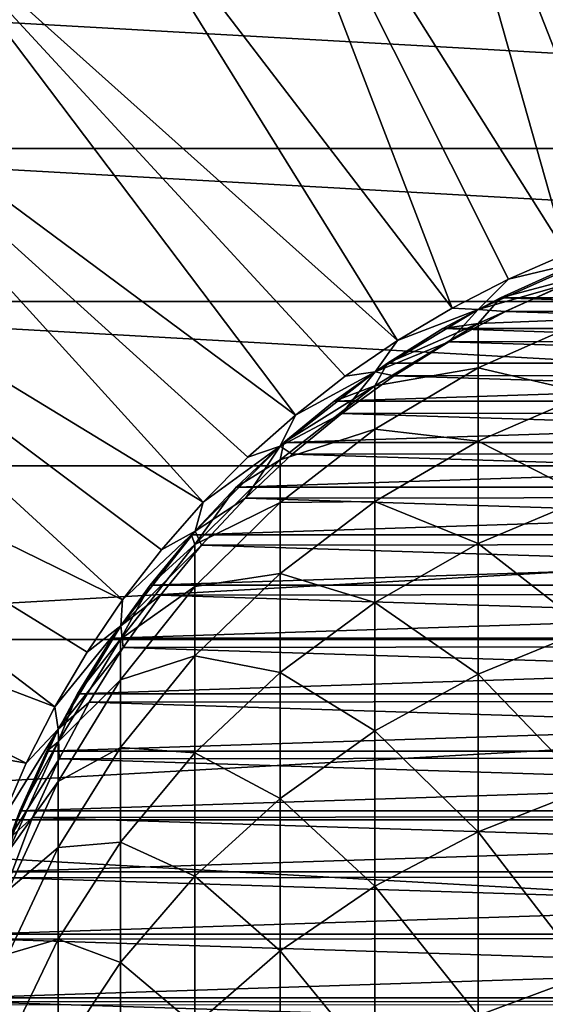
# Model space of a CAD drawing. Header units: metres. Extents: x -24 to 73, y -230 to 24.
# Tile 27 of 52: x -12.93 to -5.56, y 2.64 to 16.46. Entities that reach past the tile are written whole.
import ezdxf

# ---------------------------------------------------------------- set-up
doc = ezdxf.new("R2010")
doc.units = ezdxf.units.M
doc.layers.add('solid_SIDE_LEVER_10_541_032_SW0001', color=7, linetype='CONTINUOUS')

msp = doc.modelspace()

# ---------------------------------------------------------------- linework, layer by layer
at = {"layer": 'solid_SIDE_LEVER_10_541_032_SW0001'}
for points in [[(-3.577938, 13.7275, 115.621635), (-5.227604, 22.597237, 111.828827), (-7.719465, 21.871737, 111.828827)], [(-5.265671, 13.172646, 115.621635), (-7.719465, 21.871737, 111.828827), (-10.114671, 20.872383, 111.828827)], [(-4.430499, 13.476519, 115.621635), (-3.577938, 13.7275, 115.621635), (-7.719465, 21.871737, 111.828827)], [(-5.265671, 13.172646, 115.621635), (-4.430499, 13.476519, 115.621635), (-7.719465, 21.871737, 111.828827)], [(-6.870817, 12.411195, 115.621635), (-10.114671, 20.872383, 111.828827), (-12.383234, 19.611692, 111.828827)], [(-6.080176, 12.817073, 115.621635), (-5.265671, 13.172646, 115.621635), (-10.114671, 20.872383, 111.828827)], [(-6.870817, 12.411195, 115.621635), (-6.080176, 12.817073, 115.621635), (-10.114671, 20.872383, 111.828827)], [(-7.634492, 11.956606, 115.621635), (-12.383234, 19.611692, 111.828827), (-14.496749, 18.105448, 111.828827)], [(-7.634492, 11.956606, 115.621635), (-6.870817, 12.411195, 115.621635), (-12.383234, 19.611692, 111.828827)], [(-9.069071, 10.908613, 115.621635), (-14.496749, 18.105448, 111.828827), (-16.428753, 16.372509, 111.828827)], [(-8.368203, 11.455089, 115.621635), (-7.634492, 11.956606, 115.621635), (-14.496749, 18.105448, 111.828827)], [(-9.069071, 10.908613, 115.621635), (-8.368203, 11.455089, 115.621635), (-14.496749, 18.105448, 111.828827)], [(-18.37315, 14.65188), (-16.616762, 16.617258), (18.37318, 14.651843)], [(-16.616762, 16.617258), (16.616758, 16.617262), (18.37318, 14.651843)], [(-10.361411, 9.689532, 115.621635), (-16.428753, 16.372509, 111.828827), (-18.155056, 14.434572, 111.828827)], [(-9.734344, 10.319324, 115.621635), (-9.069071, 10.908613, 115.621635), (-16.428753, 16.372509, 111.828827)], [(-10.361411, 9.689532, 115.621635), (-9.734344, 10.319324, 115.621635), (-16.428753, 16.372509, 111.828827)], [(-19.898127, 12.502581), (-18.37315, 14.65188), (19.898153, 12.502538)], [(-18.37315, 14.65188), (18.37318, 14.651843), (19.898153, 12.502538)], [(-11.491246, 8.318483, 115.621635), (-18.155056, 14.434572, 111.828827), (-19.654045, 12.315904, 111.828827)], [(-10.947813, 9.021712, 115.621635), (-10.361411, 9.689532, 115.621635), (-18.155056, 14.434572, 111.828827)], [(-11.491246, 8.318483, 115.621635), (-10.947813, 9.021712, 115.621635), (-18.155056, 14.434572, 111.828827)], [(-4.963051, 13.086492, 115.680214), (-5.265671, 13.172646, 115.621635), (-6.080176, 12.817073, 115.621635)], [(-6.504268, 12.392846, 115.680214), (-5.298744, 12.740084, 115.699997), (-4.963051, 13.086492, 115.680214)], [(-6.504268, 12.392846, 115.680214), (-4.963051, 13.086492, 115.680214), (-6.080176, 12.817073, 115.621635)], [(-6.506124, 12.194192, 217.146072), (-4.964468, 12.885591, 217.204254), (-6.192042, 12.556218, 212.332611)], [(-4.964468, 12.258979, 222.124649), (-4.964468, 12.885591, 217.204254), (-6.506124, 12.194192, 217.146072)], [(-6.192042, 12.556218, 212.332611), (-5.357568, 12.934314, 212.332611), (-6.191995, 12.556242, 115.800003)], [(-4.964468, 12.885591, 217.204254), (-5.357568, 12.934314, 212.332611), (-6.192042, 12.556218, 212.332611)], [(6.192037, 12.556221, 115.800003), (-6.191995, 12.556242, 115.800003), (-5.357547, 12.934321, 115.800003)], [(-5.357568, 12.934314, 212.332611), (-5.357547, 12.934321, 115.800003), (-6.191995, 12.556242, 115.800003)], [(-6.504268, 12.392846, 115.680214), (-6.080176, 12.817073, 115.621635), (-6.870817, 12.411195, 115.621635)], [(-6.504268, 12.392846, 115.680214), (-6.120501, 12.36632, 115.699997), (-5.298744, 12.740084, 115.699997)], [(6.083756, 12.384438, 115.699997), (-5.298744, 12.740084, 115.699997), (-6.120501, 12.36632, 115.699997)], [(-21.172586, 10.196638), (-19.898127, 12.502581), (21.172615, 10.196578)], [(-19.898127, 12.502581), (19.898153, 12.502538), (21.172615, 10.196578)], [(7.00009, 12.124302, 115.800003), (-7.000056, 12.124321, 115.800003), (-6.191995, 12.556242, 115.800003)], [(-6.192042, 12.556218, 212.332611), (-6.191995, 12.556242, 115.800003), (-7.000056, 12.124321, 115.800003)], [(-7, 12.124355, 212.332611), (-6.192042, 12.556218, 212.332611), (-7.000056, 12.124321, 115.800003)], [(-6.506124, 12.194192, 217.146072), (-6.192042, 12.556218, 212.332611), (-7, 12.124355, 212.332611)], [(6.192037, 12.556221, 115.800003), (7.00009, 12.124302, 115.800003), (-6.191995, 12.556242, 115.800003)], [(-12.440854, 6.816967, 115.621635), (-19.654045, 12.315904, 111.828827), (-20.906948, 10.043031, 111.828827)], [(-11.989578, 7.582605, 115.621635), (-11.491246, 8.318483, 115.621635), (-19.654045, 12.315904, 111.828827)], [(-12.440854, 6.816967, 115.621635), (-11.989578, 7.582605, 115.621635), (-19.654045, 12.315904, 111.828827)], [(-7.950636, 11.518486, 115.680214), (-6.916126, 11.939581, 115.699997), (-6.504268, 12.392846, 115.680214)], [(-7.950636, 11.518486, 115.680214), (-6.504268, 12.392846, 115.680214), (-7.634492, 11.956606, 115.621635)], [(-6.504268, 12.392846, 115.680214), (-6.870817, 12.411195, 115.621635), (-7.634492, 11.956606, 115.621635)], [(-6.504268, 12.392846, 115.680214), (-6.916126, 11.939581, 115.699997), (-6.120501, 12.36632, 115.699997)], [(6.881114, 11.959794, 115.699997), (-6.120501, 12.36632, 115.699997), (-6.916126, 11.939581, 115.699997)], [(6.881114, 11.959794, 115.699997), (6.083756, 12.384438, 115.699997), (-6.120501, 12.36632, 115.699997)], [(-7.952907, 11.322662, 217.072723), (-6.506124, 12.194192, 217.146072), (-7.777983, 11.640574, 212.332611)], [(-6.506124, 11.575065, 222.00769), (-6.506124, 12.194192, 217.146072), (-7.952907, 11.322662, 217.072723)], [(-6.506124, 12.194192, 217.146072), (-7, 12.124355, 212.332611), (-7.777983, 11.640574, 212.332611)], [(-6.506124, 11.575065, 222.00769), (-4.964468, 12.258979, 222.124649), (-6.506124, 12.194192, 217.146072)], [(-4.964468, 11.2149, 226.973633), (-4.964468, 12.258979, 222.124649), (-6.506124, 11.575065, 222.00769)], [(-7.777983, 11.640574, 212.332611), (-7, 12.124355, 212.332611), (-7.777918, 11.640616, 115.800003)], [(-7, 12.124355, 212.332611), (-7.000056, 12.124321, 115.800003), (-7.777918, 11.640616, 115.800003)], [(7.777961, 11.640588, 115.800003), (-7.777918, 11.640616, 115.800003), (-7.000056, 12.124321, 115.800003)], [(7.00009, 12.124302, 115.800003), (7.777961, 11.640588, 115.800003), (-7.000056, 12.124321, 115.800003)], [(-7.950636, 11.518486, 115.680214), (-7.634492, 11.956606, 115.621635), (-8.368203, 11.455089, 115.621635)], [(-7.950636, 11.518486, 115.680214), (-7.682074, 11.46177, 115.699997), (-6.916126, 11.939581, 115.699997)], [(7.649069, 11.483822, 115.699997), (-6.916126, 11.939581, 115.699997), (-7.682074, 11.46177, 115.699997)], [(7.649069, 11.483822, 115.699997), (6.881114, 11.959794, 115.699997), (-6.916126, 11.939581, 115.699997)], [(7.777961, 11.640588, 115.800003), (-8.522706, 11.106912, 115.800003), (-7.777918, 11.640616, 115.800003)], [(-7.777983, 11.640574, 212.332611), (-7.777918, 11.640616, 115.800003), (-8.522706, 11.106912, 115.800003)], [(7.777961, 11.640588, 115.800003), (8.522753, 11.106876, 115.800003), (-8.522706, 11.106912, 115.800003)], [(-8.52266, 11.106947, 212.332611), (-7.777983, 11.640574, 212.332611), (-8.522706, 11.106912, 115.800003)], [(-7.952907, 11.322662, 217.072723), (-7.777983, 11.640574, 212.332611), (-8.52266, 11.106947, 212.332611)], [(-9.281068, 10.47616, 115.680214), (-8.415087, 10.934931, 115.699997), (-7.950636, 11.518486, 115.680214)], [(-9.281068, 10.47616, 115.680214), (-7.950636, 11.518486, 115.680214), (-9.069071, 10.908613, 115.621635)], [(-7.950636, 11.518486, 115.680214), (-8.368203, 11.455089, 115.621635), (-9.069071, 10.908613, 115.621635)], [(-7.950636, 11.518486, 115.680214), (-8.415087, 10.934931, 115.699997), (-7.682074, 11.46177, 115.699997)], [(-7.952907, 10.71297, 221.86026), (-6.506124, 11.575065, 222.00769), (-7.952907, 11.322662, 217.072723)], [(-6.506124, 10.543456, 226.798767), (-6.506124, 11.575065, 222.00769), (-7.952907, 10.71297, 221.86026)], [(8.384343, 10.958521, 115.699997), (7.649069, 11.483822, 115.699997), (-7.682074, 11.46177, 115.699997)], [(-6.506124, 10.543456, 226.798767), (-4.964468, 11.2149, 226.973633), (-6.506124, 11.575065, 222.00769)], [(8.384343, 10.958521, 115.699997), (-7.682074, 11.46177, 115.699997), (-8.415087, 10.934931, 115.699997)], [(-9.283717, 10.283712, 216.985291), (-7.952907, 11.322662, 217.072723), (-9.230842, 10.525757, 212.332611)], [(-7.952907, 10.71297, 221.86026), (-7.952907, 11.322662, 217.072723), (-9.283717, 10.283712, 216.985291)], [(-7.952907, 11.322662, 217.072723), (-8.52266, 11.106947, 212.332611), (-9.230842, 10.525757, 212.332611)], [(-4.964468, 9.760965, 231.715881), (-4.964468, 11.2149, 226.973633), (-6.506124, 10.543456, 226.798767)], [(-9.230842, 10.525757, 212.332611), (-8.52266, 11.106947, 212.332611), (-9.230824, 10.525771, 115.800003)], [(-8.52266, 11.106947, 212.332611), (-8.522706, 11.106912, 115.800003), (-9.230824, 10.525771, 115.800003)], [(8.522753, 11.106876, 115.800003), (-9.230824, 10.525771, 115.800003), (-8.522706, 11.106912, 115.800003)], [(8.522753, 11.106876, 115.800003), (9.230862, 10.525739, 115.800003), (-9.230824, 10.525771, 115.800003)], [(-9.281068, 10.47616, 115.680214), (-9.112104, 10.361272, 115.699997), (-8.415087, 10.934931, 115.699997)], [(9.083797, 10.386098, 115.699997), (-8.415087, 10.934931, 115.699997), (-9.112104, 10.361272, 115.699997)], [(9.083797, 10.386098, 115.699997), (8.384343, 10.958521, 115.699997), (-8.415087, 10.934931, 115.699997)], [(-9.281068, 10.47616, 115.680214), (-9.069071, 10.908613, 115.621635), (-9.734344, 10.319324, 115.621635)], [(-9.283717, 9.685266, 221.684509), (-7.952907, 10.71297, 221.86026), (-9.283717, 10.283712, 216.985291)], [(-7.952907, 9.697082, 226.578323), (-7.952907, 10.71297, 221.86026), (-9.283717, 9.685266, 221.684509)], [(-7.952907, 9.697082, 226.578323), (-6.506124, 10.543456, 226.798767), (-7.952907, 10.71297, 221.86026)], [(-9.899495, 9.899495, 212.332611), (-9.230842, 10.525757, 212.332611), (-9.89948, 9.899511, 115.800003)], [(-9.283717, 10.283712, 216.985291), (-9.230842, 10.525757, 212.332611), (-9.899495, 9.899495, 212.332611)], [(9.230862, 10.525739, 115.800003), (-9.89948, 9.899511, 115.800003), (-9.230824, 10.525771, 115.800003)], [(-9.230842, 10.525757, 212.332611), (-9.230824, 10.525771, 115.800003), (-9.89948, 9.899511, 115.800003)], [(9.230862, 10.525739, 115.800003), (9.89953, 9.899461, 115.800003), (-9.89948, 9.899511, 115.800003)], [(-6.506124, 9.106888, 231.484375), (-6.506124, 10.543456, 226.798767), (-7.952907, 9.697082, 226.578323)], [(-6.506124, 9.106888, 231.484375), (-4.964468, 9.760965, 231.715881), (-6.506124, 10.543456, 226.798767)], [(-10.47616, 9.281068, 115.680214), (-9.770132, 9.743252, 115.699997), (-9.281068, 10.47616, 115.680214)], [(-10.47616, 9.281068, 115.680214), (-9.281068, 10.47616, 115.680214), (-10.361411, 9.689532, 115.621635)], [(-9.281068, 10.47616, 115.680214), (-9.734344, 10.319324, 115.621635), (-10.361411, 9.689532, 115.621635)], [(-9.281068, 10.47616, 115.680214), (-9.770132, 9.743252, 115.699997), (-9.112104, 10.361272, 115.699997)], [(9.74431, 9.769076, 115.699997), (9.083797, 10.386098, 115.699997), (-9.112104, 10.361272, 115.699997)], [(-10.479151, 9.09249, 216.885025), (-9.283717, 10.283712, 216.985291), (-9.899495, 9.899495, 212.332611)], [(-9.283717, 9.685266, 221.684509), (-9.283717, 10.283712, 216.985291), (-10.479151, 9.09249, 216.885025)], [(9.74431, 9.769076, 115.699997), (-9.112104, 10.361272, 115.699997), (-9.770132, 9.743252, 115.699997)], [(-22.18128, 7.761502), (-21.172586, 10.196638), (21.172615, 10.196578)], [(-22.18128, 7.761502), (21.172615, 10.196578), (22.181313, 7.761408)], [(-12.843301, 6.024575, 115.621635), (-20.906948, 10.043031, 111.828827), (-21.898081, 7.644412, 111.828827)], [(-12.843301, 6.024575, 115.621635), (-12.440854, 6.816967, 115.621635), (-20.906948, 10.043031, 111.828827)], [(-10.525757, 9.230842, 212.332611), (-9.899495, 9.899495, 212.332611), (-10.525748, 9.230851, 115.800003)], [(-10.479151, 9.09249, 216.885025), (-9.899495, 9.899495, 212.332611), (-10.525757, 9.230842, 212.332611)], [(9.89953, 9.899461, 115.800003), (-10.525748, 9.230851, 115.800003), (-9.89948, 9.899511, 115.800003)], [(-9.899495, 9.899495, 212.332611), (-9.89948, 9.899511, 115.800003), (-10.525748, 9.230851, 115.800003)], [(9.89953, 9.899461, 115.800003), (10.525784, 9.230809, 115.800003), (-10.525748, 9.230851, 115.800003)], [(-10.47616, 9.281068, 115.680214), (-10.361411, 9.689532, 115.621635), (-10.947813, 9.021712, 115.621635)], [(-10.479151, 8.506939, 221.483002), (-9.283717, 9.685266, 221.684509), (-10.479151, 9.09249, 216.885025)], [(-9.283717, 8.688117, 226.315552), (-9.283717, 9.685266, 221.684509), (-10.479151, 8.506939, 221.483002)], [(-10.47616, 9.281068, 115.680214), (-10.38645, 9.083393, 115.699997), (-9.770132, 9.743252, 115.699997)], [(10.363073, 9.110054, 115.699997), (-9.770132, 9.743252, 115.699997), (-10.38645, 9.083393, 115.699997)], [(10.363073, 9.110054, 115.699997), (9.74431, 9.769076, 115.699997), (-9.770132, 9.743252, 115.699997)], [(-9.283717, 8.688117, 226.315552), (-7.952907, 9.697082, 226.578323), (-9.283717, 9.685266, 221.684509)], [(-7.952907, 8.282403, 231.192535), (-7.952907, 9.697082, 226.578323), (-9.283717, 8.688117, 226.315552)], [(-7.952907, 8.282403, 231.192535), (-6.506124, 9.106888, 231.484375), (-7.952907, 9.697082, 226.578323)], [(-4.964468, 7.907776, 236.316818), (-4.964468, 9.760965, 231.715881), (-6.506124, 9.106888, 231.484375)], [(-11.518486, 7.950636, 115.680214), (-10.38645, 9.083393, 115.699997), (-10.47616, 9.281068, 115.680214)], [(-11.518486, 7.950636, 115.680214), (-10.47616, 9.281068, 115.680214), (-11.491246, 8.318483, 115.621635)], [(-10.47616, 9.281068, 115.680214), (-10.947813, 9.021712, 115.621635), (-11.491246, 8.318483, 115.621635)], [(-11.106947, 8.52266, 212.332611), (-10.525757, 9.230842, 212.332611), (-11.106887, 8.522738, 115.800003)], [(-10.479151, 9.09249, 216.885025), (-10.525757, 9.230842, 212.332611), (-11.106947, 8.52266, 212.332611)], [(10.525784, 9.230809, 115.800003), (-11.106887, 8.522738, 115.800003), (-10.525748, 9.230851, 115.800003)], [(-10.525757, 9.230842, 212.332611), (-10.525748, 9.230851, 115.800003), (-11.106887, 8.522738, 115.800003)], [(10.525784, 9.230809, 115.800003), (11.106933, 8.522679, 115.800003), (-11.106887, 8.522738, 115.800003)], [(-11.521774, 7.766367, 216.773422), (-10.479151, 9.09249, 216.885025), (-11.106947, 8.52266, 212.332611)], [(-10.479151, 8.506939, 221.483002), (-10.479151, 9.09249, 216.885025), (-11.521774, 7.766367, 216.773422)], [(-11.518486, 7.950636, 115.680214), (-10.958381, 8.384525, 115.699997), (-10.38645, 9.083393, 115.699997)], [(10.937454, 8.411806, 115.699997), (-10.38645, 9.083393, 115.699997), (-10.958381, 8.384525, 115.699997)], [(10.937454, 8.411806, 115.699997), (10.363073, 9.110054, 115.699997), (-10.38645, 9.083393, 115.699997)], [(-6.506124, 7.275834, 236.030334), (-6.506124, 9.106888, 231.484375), (-7.952907, 8.282403, 231.192535)], [(-6.506124, 7.275834, 236.030334), (-4.964468, 7.907776, 236.316818), (-6.506124, 9.106888, 231.484375)], [(-10.479151, 7.531275, 226.014252), (-9.283717, 8.688117, 226.315552), (-10.479151, 8.506939, 221.483002)], [(-9.283717, 7.299534, 230.844635), (-9.283717, 8.688117, 226.315552), (-10.479151, 7.531275, 226.014252)], [(-9.283717, 7.299534, 230.844635), (-7.952907, 8.282403, 231.192535), (-9.283717, 8.688117, 226.315552)], [(11.106933, 8.522679, 115.800003), (-11.640594, 7.777951, 115.800003), (-11.106887, 8.522738, 115.800003)], [(-11.106947, 8.52266, 212.332611), (-11.106887, 8.522738, 115.800003), (-11.640594, 7.777951, 115.800003)], [(11.106933, 8.522679, 115.800003), (11.640635, 7.777892, 115.800003), (-11.640594, 7.777951, 115.800003)], [(-11.640574, 7.777983, 212.332611), (-11.106947, 8.52266, 212.332611), (-11.640594, 7.777951, 115.800003)], [(-11.521774, 7.766367, 216.773422), (-11.106947, 8.52266, 212.332611), (-11.640574, 7.777983, 212.332611)], [(-11.521774, 7.195171, 221.258667), (-10.479151, 8.506939, 221.483002), (-11.521774, 7.766367, 216.773422)], [(-10.479151, 7.531275, 226.014252), (-10.479151, 8.506939, 221.483002), (-11.521774, 7.195171, 221.258667)], [(-11.518486, 7.950636, 115.680214), (-11.491246, 8.318483, 115.621635), (-11.989578, 7.582605, 115.621635)], [(-11.518486, 7.950636, 115.680214), (-11.48322, 7.649973, 115.699997), (-10.958381, 8.384525, 115.699997)], [(11.464891, 7.677415, 115.699997), (-10.958381, 8.384525, 115.699997), (-11.48322, 7.649973, 115.699997)], [(11.464891, 7.677415, 115.699997), (10.937454, 8.411806, 115.699997), (-10.958381, 8.384525, 115.699997)], [(-7.952907, 6.47925, 235.669235), (-7.952907, 8.282403, 231.192535), (-9.283717, 7.299534, 230.844635)], [(-7.952907, 6.47925, 235.669235), (-6.506124, 7.275834, 236.030334), (-7.952907, 8.282403, 231.192535)], [(-11.518486, 7.950636, 115.680214), (-11.989578, 7.582605, 115.621635), (-12.440854, 6.816967, 115.621635)], [(-12.392846, 6.504268, 115.680214), (-11.518486, 7.950636, 115.680214), (-12.440854, 6.816967, 115.621635)], [(-12.392846, 6.504268, 115.680214), (-11.48322, 7.649973, 115.699997), (-11.518486, 7.950636, 115.680214)], [(-4.964468, 5.668843, 240.742874), (-4.964468, 7.907776, 236.316818), (-6.506124, 7.275834, 236.030334)], [(-22.910868, 5.228951), (-22.18128, 7.761502), (22.181313, 7.761408)], [(-22.910868, 5.228951), (22.181313, 7.761408), (22.910879, 5.228903)], [(-12.396384, 6.324682, 216.6521), (-11.521774, 7.766367, 216.773422), (-12.124355, 7, 212.332611)], [(-11.521774, 7.195171, 221.258667), (-11.521774, 7.766367, 216.773422), (-12.396384, 6.324682, 216.6521)], [(-12.124355, 7, 212.332611), (-11.640574, 7.777983, 212.332611), (-12.124305, 7.000085, 115.800003)], [(-11.521774, 7.766367, 216.773422), (-11.640574, 7.777983, 212.332611), (-12.124355, 7, 212.332611)], [(-11.640574, 7.777983, 212.332611), (-11.640594, 7.777951, 115.800003), (-12.124305, 7.000085, 115.800003)], [(11.640635, 7.777892, 115.800003), (-12.124305, 7.000085, 115.800003), (-11.640594, 7.777951, 115.800003)], [(11.640635, 7.777892, 115.800003), (12.124335, 7.000031, 115.800003), (-12.124305, 7.000085, 115.800003)], [(-13.195341, 5.208537, 115.621635), (-12.843301, 6.024575, 115.621635), (-21.898081, 7.644412, 111.828827)], [(-12.392846, 6.504268, 115.680214), (-11.958667, 6.883074, 115.699997), (-11.48322, 7.649973, 115.699997)], [(11.943135, 6.909986, 115.699997), (-11.48322, 7.649973, 115.699997), (-11.958667, 6.883074, 115.699997)], [(11.943135, 6.909986, 115.699997), (11.464891, 7.677415, 115.699997), (-11.48322, 7.649973, 115.699997)], [(-11.521774, 6.243427, 225.678833), (-10.479151, 7.531275, 226.014252), (-11.521774, 7.195171, 221.258667)], [(-10.479151, 6.172614, 230.445755), (-10.479151, 7.531275, 226.014252), (-11.521774, 6.243427, 225.678833)], [(-10.479151, 6.172614, 230.445755), (-9.283717, 7.299534, 230.844635), (-10.479151, 7.531275, 226.014252)], [(-12.396384, 5.769092, 221.014786), (-11.521774, 7.195171, 221.258667), (-12.396384, 6.324682, 216.6521)], [(-11.521774, 6.243427, 225.678833), (-11.521774, 7.195171, 221.258667), (-12.396384, 5.769092, 221.014786)], [(-9.283717, 5.529643, 235.238754), (-9.283717, 7.299534, 230.844635), (-10.479151, 6.172614, 230.445755)], [(-9.283717, 5.529643, 235.238754), (-7.952907, 6.47925, 235.669235), (-9.283717, 7.299534, 230.844635)], [(-6.506124, 5.063643, 240.403534), (-6.506124, 7.275834, 236.030334), (-7.952907, 6.47925, 235.669235)], [(-6.506124, 5.063643, 240.403534), (-4.964468, 5.668843, 240.742874), (-6.506124, 7.275834, 236.030334)], [(12.124335, 7.000031, 115.800003), (-12.556224, 6.192031, 115.800003), (-12.124305, 7.000085, 115.800003)], [(-12.124355, 7, 212.332611), (-12.124305, 7.000085, 115.800003), (-12.556224, 6.192031, 115.800003)], [(12.124335, 7.000031, 115.800003), (12.55626, 6.191957, 115.800003), (-12.556224, 6.192031, 115.800003)], [(-12.556218, 6.192042, 212.332611), (-12.124355, 7, 212.332611), (-12.556224, 6.192031, 115.800003)], [(-12.396384, 6.324682, 216.6521), (-12.124355, 7, 212.332611), (-12.556218, 6.192042, 212.332611)], [(12.370147, 6.112761, 115.699997), (11.943135, 6.909986, 115.699997), (-11.958667, 6.883074, 115.699997)], [(-12.392846, 6.504268, 115.680214), (-12.440854, 6.816967, 115.621635), (-12.843301, 6.024575, 115.621635)], [(-12.392846, 6.504268, 115.680214), (-12.382907, 6.086874, 115.699997), (-11.958667, 6.883074, 115.699997)], [(12.370147, 6.112761, 115.699997), (-11.958667, 6.883074, 115.699997), (-12.382907, 6.086874, 115.699997)], [(-12.392846, 6.504268, 115.680214), (-12.843301, 6.024575, 115.621635), (-13.195341, 5.208537, 115.621635)], [(-13.086492, 4.963051, 115.680214), (-12.392846, 6.504268, 115.680214), (-13.195341, 5.208537, 115.621635)], [(-13.086492, 4.963051, 115.680214), (-12.382907, 6.086874, 115.699997), (-12.392846, 6.504268, 115.680214)], [(-7.952907, 4.300769, 239.975784), (-7.952907, 6.47925, 235.669235), (-9.283717, 5.529643, 235.238754)], [(-7.952907, 4.300769, 239.975784), (-6.506124, 5.063643, 240.403534), (-7.952907, 6.47925, 235.669235)], [(-13.090227, 4.788457, 216.522812), (-12.396384, 6.324682, 216.6521), (-12.934314, 5.357568, 212.332611)], [(-12.396384, 5.769092, 221.014786), (-12.396384, 6.324682, 216.6521), (-13.090227, 4.788457, 216.522812)], [(-12.396384, 6.324682, 216.6521), (-12.556218, 6.192042, 212.332611), (-12.934314, 5.357568, 212.332611)], [(-12.396384, 4.843352, 225.314178), (-11.521774, 6.243427, 225.678833), (-12.396384, 5.769092, 221.014786)], [(-11.521774, 4.918074, 230.001694), (-11.521774, 6.243427, 225.678833), (-12.396384, 4.843352, 225.314178)], [(-11.521774, 4.918074, 230.001694), (-10.479151, 6.172614, 230.445755), (-11.521774, 6.243427, 225.678833)], [(-13.086492, 4.963051, 115.680214), (-12.754346, 5.264323, 115.699997), (-12.382907, 6.086874, 115.699997)], [(-12.934314, 5.357568, 212.332611), (-12.556218, 6.192042, 212.332611), (-12.934311, 5.357572, 115.800003)], [(-12.556218, 6.192042, 212.332611), (-12.556224, 6.192031, 115.800003), (-12.934311, 5.357572, 115.800003)], [(12.55626, 6.191957, 115.800003), (-12.934311, 5.357572, 115.800003), (-12.556224, 6.192031, 115.800003)], [(12.55626, 6.191957, 115.800003), (12.93433, 5.357525, 115.800003), (-12.934311, 5.357572, 115.800003)], [(12.74402, 5.289273, 115.699997), (-12.382907, 6.086874, 115.699997), (-12.754346, 5.264323, 115.699997)], [(12.74402, 5.289273, 115.699997), (12.370147, 6.112761, 115.699997), (-12.382907, 6.086874, 115.699997)], [(-10.479151, 4.440859, 234.745193), (-10.479151, 6.172614, 230.445755), (-11.521774, 4.918074, 230.001694)], [(-10.479151, 4.440859, 234.745193), (-9.283717, 5.529643, 235.238754), (-10.479151, 6.172614, 230.445755)], [(-13.090227, 4.249496, 220.754913), (-12.396384, 5.769092, 221.014786), (-13.090227, 4.788457, 216.522812)], [(-12.396384, 4.843352, 225.314178), (-12.396384, 5.769092, 221.014786), (-13.090227, 4.249496, 220.754913)], [(-4.964468, 3.06049, 244.961807), (-4.964468, 5.668843, 240.742874), (-6.506124, 5.063643, 240.403534)], [(-9.283717, 3.391347, 239.465866), (-9.283717, 5.529643, 235.238754), (-10.479151, 4.440859, 234.745193)], [(-9.283717, 3.391347, 239.465866), (-7.952907, 4.300769, 239.975784), (-9.283717, 5.529643, 235.238754)], [(12.93433, 5.357525, 115.800003), (-13.257006, 4.5002, 115.800003), (-12.934311, 5.357572, 115.800003)], [(-12.934314, 5.357568, 212.332611), (-12.934311, 5.357572, 115.800003), (-13.257006, 4.5002, 115.800003)], [(12.93433, 5.357525, 115.800003), (13.25703, 4.500131, 115.800003), (-13.257006, 4.5002, 115.800003)], [(-13.086492, 4.963051, 115.680214), (-13.071496, 4.418407, 115.699997), (-12.754346, 5.264323, 115.699997)], [(13.063158, 4.443004, 115.699997), (-12.754346, 5.264323, 115.699997), (-13.071496, 4.418407, 115.699997)], [(13.063158, 4.443004, 115.699997), (12.74402, 5.289273, 115.699997), (-12.754346, 5.264323, 115.699997)], [(-23.352186, 2.631557), (-22.910868, 5.228951), (23.352192, 2.631518)], [(-22.910868, 5.228951), (22.910879, 5.228903), (23.352192, 2.631518)], [(-6.506124, 2.486445, 244.572067), (-6.506124, 5.063643, 240.403534), (-7.952907, 4.300769, 239.975784)], [(-6.506124, 2.486445, 244.572067), (-4.964468, 3.06049, 244.961807), (-6.506124, 5.063643, 240.403534)], [(-13.090227, 3.351465, 224.925629), (-12.396384, 4.843352, 225.314178), (-13.090227, 4.249496, 220.754913)], [(-12.396384, 3.55421, 229.518936), (-12.396384, 4.843352, 225.314178), (-13.090227, 3.351465, 224.925629)], [(-12.396384, 3.55421, 229.518936), (-11.521774, 4.918074, 230.001694), (-12.396384, 4.843352, 225.314178)], [(-11.521774, 3.228775, 234.195724), (-11.521774, 4.918074, 230.001694), (-12.396384, 3.55421, 229.518936)], [(-11.521774, 3.228775, 234.195724), (-10.479151, 4.440859, 234.745193), (-11.521774, 4.918074, 230.001694)], [(13.25703, 4.500131, 115.800003), (-13.522965, 3.623454, 115.800003), (-13.257006, 4.5002, 115.800003)], [(13.25703, 4.500131, 115.800003), (13.522978, 3.623404, 115.800003), (-13.522965, 3.623454, 115.800003)], [(13.3262, 3.577536, 115.699997), (13.063158, 4.443004, 115.699997), (-13.071496, 4.418407, 115.699997)], [(-10.479151, 2.348638, 238.881226), (-10.479151, 4.440859, 234.745193), (-11.521774, 3.228775, 234.195724)], [(-10.479151, 2.348638, 238.881226), (-9.283717, 3.391347, 239.465866), (-10.479151, 4.440859, 234.745193)], [(13.3262, 3.577536, 115.699997), (-13.071496, 4.418407, 115.699997), (-13.332702, 3.553222, 115.699997)], [(-7.952907, 1.762843, 244.080811), (-7.952907, 4.300769, 239.975784), (-9.283717, 3.391347, 239.465866)], [(-7.952907, 1.762843, 244.080811), (-6.506124, 2.486445, 244.572067), (-7.952907, 4.300769, 239.975784)], [(13.522978, 3.623404, 115.800003), (-13.730978, 2.731345, 115.800003), (-13.522965, 3.623454, 115.800003)], [(13.522978, 3.623404, 115.800003), (13.730989, 2.731291, 115.800003), (-13.730978, 2.731345, 115.800003)], [(13.53197, 2.696706, 115.699997), (-13.332702, 3.553222, 115.699997), (-13.536512, 2.67381, 115.699997)], [(13.53197, 2.696706, 115.699997), (13.3262, 3.577536, 115.699997), (-13.332702, 3.553222, 115.699997)], [(-13.090227, 2.100909, 229.004517), (-12.396384, 3.55421, 229.518936), (-13.090227, 3.351465, 224.925629)], [(-12.396384, 1.911066, 233.598373), (-12.396384, 3.55421, 229.518936), (-13.090227, 2.100909, 229.004517)], [(-12.396384, 1.911066, 233.598373), (-11.521774, 3.228775, 234.195724), (-12.396384, 3.55421, 229.518936)], [(-9.283717, 0.900236, 243.495163), (-9.283717, 3.391347, 239.465866), (-10.479151, 2.348638, 238.881226)], [(-9.283717, 0.900236, 243.495163), (-7.952907, 1.762843, 244.080811), (-9.283717, 3.391347, 239.465866)], [(-11.521774, 1.187846, 238.230362), (-11.521774, 3.228775, 234.195724), (-12.396384, 1.911066, 233.598373)], [(-11.521774, 1.187846, 238.230362), (-10.479151, 2.348638, 238.881226), (-11.521774, 3.228775, 234.195724)], [(-4.964468, 0.101735, 248.942841), (-4.964468, 3.06049, 244.961807), (-6.506124, 2.486445, 244.572067)], [(13.730989, 2.731291, 115.800003), (-13.88023, 1.827351, 115.800003), (-13.730978, 2.731345, 115.800003)], [(13.730989, 2.731291, 115.800003), (13.880239, 1.827282, 115.800003), (-13.88023, 1.827351, 115.800003)], [(13.679587, 1.804244, 115.699997), (-13.536512, 2.67381, 115.699997), (-13.682097, 1.78512, 115.699997)], [(13.679587, 1.804244, 115.699997), (13.53197, 2.696706, 115.699997), (-13.536512, 2.67381, 115.699997)]]:
    msp.add_3dface(points, dxfattribs=at)

doc.saveas('drawing.dxf')
